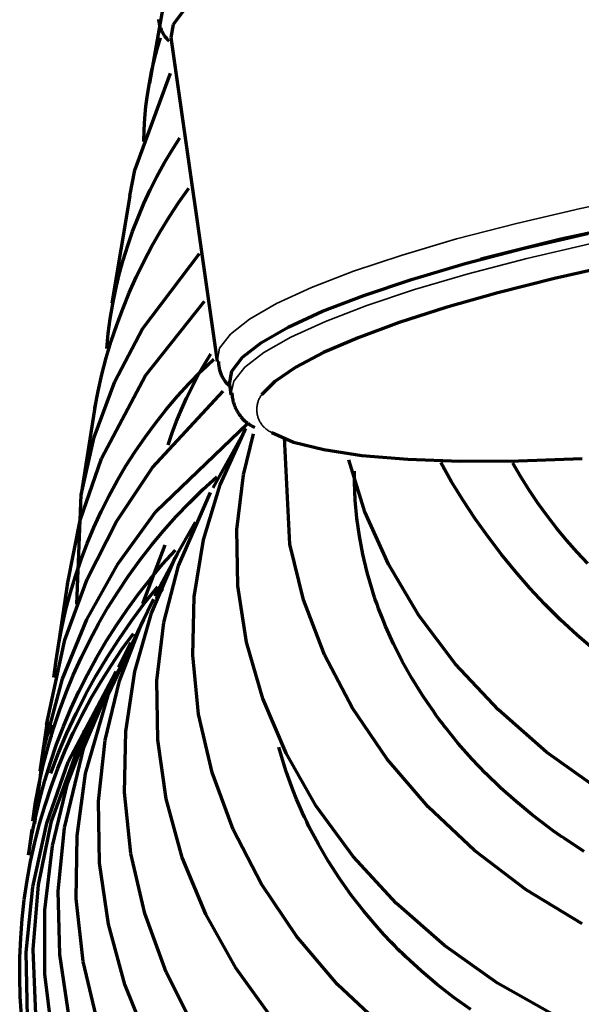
# Model space of a CAD drawing. Header units: millimetres. Extents: x 76 to 932, y 218 to 766.
# Tile 61 of 98: x 547 to 562, y 420 to 447. Entities that reach past the tile are written whole.
import ezdxf

# ---------------------------------------------------------------- set-up
doc = ezdxf.new("R2010")
doc.units = ezdxf.units.MM
doc.layers.add('Livello 1', color=18, linetype='Continuous', true_color=0x000000)

msp = doc.modelspace()

# ---------------------------------------------------------------- linework, layer by layer
at = {"layer": 'Livello 1', "color": 18, "lineweight": 70, "true_color": 0x000000}
for p, q in [((550.997, 447.333), (550.573, 444.952)), ((551.508, 446.938), (551.222, 446.56)), ((550.821, 446.7), (550.825, 446.667)), ((550.825, 446.667), (550.83, 446.634)), ((550.83, 446.634), (550.836, 446.601)), ((550.836, 446.601), (550.844, 446.568)), ((550.844, 446.568), (550.852, 446.536)), ((550.852, 446.536), (550.862, 446.504)), ((550.862, 446.504), (550.873, 446.472)), ((550.873, 446.472), (550.884, 446.441)), ((550.884, 446.441), (550.897, 446.41)), ((550.897, 446.41), (550.911, 446.379)), ((550.911, 446.379), (550.926, 446.35)), ((551.222, 446.56), (551.159, 446.207)), ((550.788, 445.886), (550.88, 446.193)), ((550.926, 446.35), (550.943, 446.32)), ((550.943, 446.32), (550.96, 446.291)), ((550.96, 446.291), (550.978, 446.263)), ((550.978, 446.263), (550.997, 446.236)), ((550.997, 446.236), (551.017, 446.209)), ((551.017, 446.209), (551.038, 446.183)), ((551.038, 446.183), (551.06, 446.157)), ((551.06, 446.157), (551.082, 446.133)), ((551.082, 446.133), (551.106, 446.109)), ((551.159, 446.207), (552.425, 437.332)), ((550.706, 445.576), (550.788, 445.886)), ((550.634, 445.263), (550.706, 445.576)), ((550.175, 442.567), (551.155, 445.23)), ((550.572, 444.949), (550.634, 445.263)), ((550.52, 444.632), (550.572, 444.949)), ((550.479, 444.314), (550.52, 444.632)), ((550.448, 443.994), (550.479, 444.314)), ((550.428, 443.674), (550.448, 443.994)), ((550.418, 443.353), (550.428, 443.674)), ((551.188, 443.112), (551.409, 443.459)), ((550.979, 442.758), (551.188, 443.112)), ((550.781, 442.396), (550.979, 442.758)), ((550.037, 441.865), (550.175, 442.567)), ((550.595, 442.029), (550.781, 442.396)), ((551.381, 441.691), (551.653, 442.076)), ((550.037, 441.868), (549.547, 438.93)), ((550.422, 441.655), (550.595, 442.029)), ((550.262, 441.276), (550.422, 441.655)), ((551.121, 441.297), (551.381, 441.691)), ((550.114, 440.892), (550.262, 441.276)), ((550.874, 440.895), (551.121, 441.297)), ((564.031, 441.157), (561.831, 440.676)), ((549.979, 440.503), (550.114, 440.892)), ((550.641, 440.485), (550.874, 440.895)), ((560.832, 440.432), (562.564, 440.835)), ((549.857, 440.109), (549.979, 440.503)), ((550.421, 440.067), (550.641, 440.485)), ((561.831, 440.676), (559.647, 440.129)), ((550.386, 438.224), (551.946, 440.284)), ((559.22, 440.013), (560.832, 440.432)), ((549.748, 439.712), (549.857, 440.109)), ((550.214, 439.643), (550.421, 440.067)), ((557.749, 439.579), (559.22, 440.013)), ((563.312, 439.977), (561.661, 439.603)), ((549.653, 439.312), (549.748, 439.712)), ((550.022, 439.212), (550.214, 439.643)), ((556.44, 439.141), (557.749, 439.579)), ((561.661, 439.603), (560.112, 439.212)), ((549.571, 438.908), (549.653, 439.312)), ((549.843, 438.775), (550.022, 439.212)), ((555.307, 438.704), (556.44, 439.141)), ((560.112, 439.212), (558.691, 438.806)), ((549.502, 438.502), (549.571, 438.908)), ((550.467, 436.947), (552.083, 438.983)), ((549.679, 438.333), (549.843, 438.775)), ((554.373, 438.27), (555.307, 438.704)), ((558.691, 438.806), (557.41, 438.397)), ((549.447, 438.094), (549.502, 438.502)), ((549.529, 437.886), (549.679, 438.333)), ((557.41, 438.397), (556.288, 437.981)), ((549.406, 437.684), (549.447, 438.094)), ((549.628, 436.778), (550.386, 438.224)), ((553.639, 437.85), (554.373, 438.27)), ((549.394, 437.434), (549.529, 437.886)), ((553.124, 437.444), (553.639, 437.85)), ((556.288, 437.981), (555.339, 437.571)), ((552.073, 437.242), (552.252, 437.536)), ((555.339, 437.571), (554.577, 437.173)), ((549.274, 436.977), (549.394, 437.434)), ((551.903, 436.942), (552.073, 437.242)), ((551.991, 437.066), (552.334, 437.395)), ((552.464, 437.332), (552.464, 437.302)), ((552.464, 437.302), (552.465, 437.273)), ((552.465, 437.273), (552.467, 437.243)), ((552.467, 437.243), (552.47, 437.214)), ((552.47, 437.214), (552.474, 437.185)), ((552.831, 437.063), (553.124, 437.444)), ((549.168, 436.518), (549.274, 436.977)), ((549.261, 434.672), (550.467, 436.947)), ((551.66, 436.726), (551.991, 437.066)), ((551.742, 436.637), (551.903, 436.942)), ((552.474, 437.185), (552.479, 437.156)), ((552.479, 437.156), (552.485, 437.127)), ((552.485, 437.127), (552.492, 437.098)), ((552.492, 437.098), (552.5, 437.07)), ((552.5, 437.07), (552.509, 437.042)), ((552.509, 437.042), (552.519, 437.014)), ((552.519, 437.014), (552.53, 436.987)), ((552.53, 436.987), (552.541, 436.96)), ((552.541, 436.96), (552.554, 436.933)), ((552.554, 436.933), (552.568, 436.907)), ((552.764, 436.711), (552.831, 437.063)), ((554.577, 437.173), (554.009, 436.785)), ((549.063, 435.257), (549.628, 436.778)), ((551.34, 436.375), (551.66, 436.726)), ((552.568, 436.907), (552.582, 436.882)), ((552.582, 436.882), (552.597, 436.856)), ((552.597, 436.856), (552.613, 436.832)), ((552.613, 436.832), (552.63, 436.808)), ((552.63, 436.808), (552.648, 436.784)), ((552.648, 436.784), (552.667, 436.762)), ((552.667, 436.762), (552.686, 436.739)), ((552.686, 436.739), (552.706, 436.718)), ((552.706, 436.718), (552.727, 436.697)), ((552.727, 436.697), (552.749, 436.677)), ((552.749, 436.677), (552.771, 436.658)), ((552.764, 436.711), (552.806, 436.418)), ((554.009, 436.785), (553.642, 436.414)), ((549.077, 436.055), (549.168, 436.518)), ((550.661, 434.428), (552.595, 436.52)), ((551.591, 436.327), (551.742, 436.637)), ((552.831, 436.467), (552.833, 436.43)), ((552.833, 436.43), (552.836, 436.393)), ((552.836, 436.393), (552.84, 436.356)), ((549.099, 436.185), (548.707, 433.691)), ((551.033, 436.013), (551.34, 436.375)), ((551.45, 436.013), (551.591, 436.327)), ((552.84, 436.356), (552.846, 436.319)), ((552.846, 436.319), (552.853, 436.283)), ((552.853, 436.283), (552.861, 436.246)), ((552.861, 436.246), (552.871, 436.21)), ((552.871, 436.21), (552.882, 436.174)), ((552.882, 436.174), (552.894, 436.139)), ((552.894, 436.139), (552.907, 436.104)), ((550.738, 435.641), (551.033, 436.013)), ((551.318, 435.694), (551.45, 436.013)), ((552.907, 436.104), (552.921, 436.07)), ((552.921, 436.07), (552.936, 436.036)), ((552.936, 436.036), (552.953, 436.003)), ((552.953, 436.003), (552.971, 435.97)), ((552.971, 435.97), (552.99, 435.938)), ((552.99, 435.938), (553.01, 435.906)), ((553.01, 435.906), (553.031, 435.876)), ((553.031, 435.876), (553.053, 435.846)), ((550.456, 435.259), (550.738, 435.641)), ((550.75, 433.222), (553.265, 435.638)), ((551.196, 435.372), (551.318, 435.694)), ((553.053, 435.846), (553.076, 435.817)), ((553.076, 435.817), (553.1, 435.788)), ((553.1, 435.788), (553.125, 435.761)), ((553.125, 435.761), (553.151, 435.734)), ((553.151, 435.734), (553.178, 435.708)), ((553.178, 435.708), (553.206, 435.683)), ((553.206, 435.683), (553.235, 435.659)), ((553.235, 435.659), (553.264, 435.637)), ((553.264, 435.637), (553.294, 435.615)), ((553.294, 435.615), (553.325, 435.594)), ((553.325, 435.594), (553.357, 435.574)), ((551.085, 435.046), (551.196, 435.372)), ((553.216, 435.49), (552.312, 433.871)), ((552.506, 433.955), (553.187, 435.441)), ((553.148, 434.227), (553.427, 435.352)), ((553.357, 435.574), (553.389, 435.556)), ((553.389, 435.556), (553.422, 435.538)), ((553.422, 435.538), (553.455, 435.522)), ((553.928, 435.381), (554.521, 435.123)), ((548.704, 433.68), (549.063, 435.257)), ((550.187, 434.867), (550.456, 435.259)), ((554.415, 432.329), (554.27, 435.243)), ((554.521, 435.123), (555.346, 434.915)), ((549.932, 434.467), (550.187, 434.867)), ((555.346, 434.915), (556.391, 434.756)), ((548.682, 432.982), (549.261, 434.672)), ((556.468, 433.215), (556.031, 434.633)), ((556.391, 434.756), (557.643, 434.65)), ((557.643, 434.65), (559.079, 434.601)), ((558.846, 434.036), (558.55, 434.562)), ((559.079, 434.601), (560.68, 434.605)), ((560.741, 434.169), (560.525, 434.541)), ((560.68, 434.605), (562.423, 434.668)), ((549.674, 432.95), (550.661, 434.428)), ((549.691, 434.058), (549.932, 434.467)), ((556.189, 434.023), (556.189, 434.329)), ((549.464, 433.641), (549.691, 434.058)), ((552.038, 433.823), (552.422, 434.174)), ((552.969, 432.724), (553.148, 434.227)), ((556.207, 433.529), (556.189, 434.023)), ((559.161, 433.521), (558.846, 434.036)), ((560.968, 433.804), (560.741, 434.169)), ((551.367, 431.733), (552.242, 433.74)), ((551.667, 433.459), (552.038, 433.823)), ((552.051, 432.446), (552.506, 433.955)), ((561.208, 433.448), (560.968, 433.804)), ((548.587, 430.678), (548.704, 433.68)), ((549.251, 433.216), (549.464, 433.641)), ((551.308, 433.082), (551.667, 433.459)), ((556.253, 433.035), (556.207, 433.529)), ((559.493, 433.016), (559.161, 433.521)), ((561.46, 433.099), (561.208, 433.448)), ((549.053, 432.785), (549.251, 433.216)), ((549.716, 431.796), (550.75, 433.222)), ((557.114, 431.775), (556.468, 433.215)), ((548.33, 431.232), (548.682, 432.982)), ((548.866, 431.366), (549.674, 432.95)), ((550.962, 432.694), (551.308, 433.082)), ((551.282, 431.952), (551.833, 432.929)), ((556.32, 432.541), (556.253, 433.035)), ((559.842, 432.524), (559.493, 433.016)), ((561.722, 432.758), (561.46, 433.099)), ((548.869, 432.347), (549.053, 432.785)), ((550.629, 432.294), (550.962, 432.694)), ((552.997, 431.186), (552.969, 432.724)), ((561.996, 432.427), (561.722, 432.758)), ((548.701, 431.903), (548.869, 432.347)), ((551.801, 430.879), (552.051, 432.446)), ((556.415, 432.047), (556.32, 432.541)), ((560.208, 432.043), (559.842, 432.524)), ((562.281, 432.105), (561.996, 432.427)), ((550.31, 431.883), (550.629, 432.294)), ((550.397, 430.703), (551.004, 432.308)), ((550.936, 431.774), (551.286, 432.163)), ((554.789, 430.798), (554.415, 432.329)), ((562.576, 431.792), (562.281, 432.105)), ((548.548, 431.453), (548.701, 431.903)), ((550.005, 431.462), (550.31, 431.883)), ((550.633, 430.431), (551.282, 431.952)), ((551.339, 432.061), (550.725, 430.897)), ((556.532, 431.553), (556.415, 432.047)), ((560.59, 431.575), (560.208, 432.043)), ((548.859, 430.262), (549.716, 431.796)), ((550.6, 431.373), (550.936, 431.774)), ((550.972, 430.184), (551.367, 431.733)), ((556.676, 431.056), (556.532, 431.553)), ((557.946, 430.375), (557.114, 431.775)), ((560.988, 431.121), (560.59, 431.575)), ((548.34, 431.331), (548.047, 429.359)), ((548.255, 429.701), (548.866, 431.366)), ((548.41, 430.999), (548.548, 431.453)), ((549.715, 431.03), (550.005, 431.462)), ((550.277, 430.962), (550.6, 431.373)), ((548.288, 430.54), (548.41, 430.999)), ((549.439, 430.589), (549.715, 431.03)), ((550.434, 430.696), (550.803, 431.158)), ((550.76, 430.83), (550.94, 431.105)), ((553.23, 429.637), (552.997, 431.186)), ((556.697, 430.996), (556.676, 431.056)), ((561.401, 430.68), (560.988, 431.121)), ((549.968, 430.54), (550.277, 430.962)), ((550.355, 430.145), (550.683, 430.816)), ((551.759, 429.281), (551.801, 430.879)), ((555.364, 429.292), (554.789, 430.798)), ((556.719, 430.932), (556.697, 430.996)), ((556.736, 430.872), (556.719, 430.932)), ((556.757, 430.809), (556.736, 430.872)), ((556.803, 430.685), (556.757, 430.809)), ((548.182, 430.077), (548.288, 430.54)), ((549.178, 430.139), (549.439, 430.589)), ((549.674, 430.108), (549.968, 430.54)), ((550.08, 430.221), (550.434, 430.696)), ((556.846, 430.562), (556.803, 430.685)), ((556.941, 430.318), (556.846, 430.562)), ((561.828, 430.254), (561.401, 430.68)), ((548.192, 428.639), (548.859, 430.262)), ((549.451, 428.216), (550.418, 430.265)), ((549.744, 429.735), (550.08, 430.221)), ((550.178, 428.837), (550.633, 430.431)), ((557.04, 430.075), (556.941, 430.318)), ((558.955, 429.038), (557.946, 430.375)), ((562.271, 429.842), (561.828, 430.254)), ((548.092, 429.611), (548.182, 430.077)), ((548.933, 429.68), (549.178, 430.139)), ((549.393, 429.666), (549.674, 430.108)), ((549.758, 428.583), (550.355, 430.145)), ((550.781, 428.59), (550.972, 430.184)), ((557.255, 429.595), (557.04, 430.075)), ((547.758, 427.373), (548.255, 429.701)), ((548.704, 429.213), (548.933, 429.68)), ((549.128, 429.215), (549.393, 429.666)), ((549.423, 429.238), (549.744, 429.735)), ((549.822, 429.445), (550.136, 429.874)), ((562.726, 429.446), (562.271, 429.842)), ((548.017, 429.142), (548.092, 429.611)), ((549.053, 427.641), (550.019, 429.398)), ((549.524, 429.006), (549.822, 429.445)), ((550.069, 429.62), (549.723, 428.96)), ((553.674, 428.099), (553.23, 429.637)), ((557.495, 429.122), (557.255, 429.595)), ((547.959, 428.671), (548.017, 429.142)), ((548.49, 428.739), (548.704, 429.213)), ((548.878, 428.756), (549.128, 429.215)), ((549.12, 428.73), (549.423, 429.238)), ((551.921, 427.669), (551.759, 429.281)), ((556.129, 427.831), (555.364, 429.292)), ((557.756, 428.657), (557.495, 429.122)), ((549.241, 428.557), (549.524, 429.006)), ((560.126, 427.785), (558.955, 429.038)), ((547.677, 426.685), (548.192, 428.639)), ((548.293, 428.258), (548.49, 428.739)), ((548.354, 426.367), (549.635, 428.791)), ((548.643, 428.288), (548.878, 428.756)), ((548.778, 426.752), (549.66, 428.837)), ((548.834, 428.212), (549.12, 428.73)), ((549.363, 426.956), (549.758, 428.583)), ((549.931, 427.196), (550.178, 428.837)), ((550.803, 426.97), (550.781, 428.59)), ((558.038, 428.198), (557.756, 428.657)), ((548.973, 428.098), (549.241, 428.557)), ((548.112, 427.77), (548.293, 428.258)), ((548.424, 427.813), (548.643, 428.288)), ((548.566, 427.685), (548.834, 428.212)), ((548.722, 427.63), (548.973, 428.098)), ((548.827, 426.039), (549.451, 428.216)), ((554.313, 426.597), (553.674, 428.099)), ((558.19, 427.969), (558.038, 428.198)), ((547.947, 427.276), (548.112, 427.77)), ((548.221, 427.331), (548.424, 427.813)), ((557.078, 426.438), (556.129, 427.831)), ((558.345, 427.747), (558.19, 427.969)), ((561.446, 426.632), (560.126, 427.785)), ((548.316, 427.149), (548.566, 427.685)), ((548.333, 425.771), (549.053, 427.641)), ((548.487, 427.154), (548.722, 427.63)), ((552.295, 426.074), (551.921, 427.669)), ((558.426, 427.634), (558.345, 427.747)), ((558.507, 427.521), (558.426, 427.634)), ((558.55, 427.468), (558.507, 427.521)), ((547.772, 427.468), (547.578, 426.103)), ((547.8, 426.777), (547.947, 427.276)), ((547.892, 427.045), (547.889, 427.369)), ((547.892, 424.737), (548.799, 427.224)), ((548.034, 426.843), (548.221, 427.331)), ((558.592, 427.411), (558.55, 427.468)), ((558.634, 427.355), (558.592, 427.411)), ((558.677, 427.302), (558.634, 427.355)), ((559.026, 426.868), (558.677, 427.302)), ((548.084, 426.605), (548.316, 427.149)), ((548.269, 426.67), (548.487, 427.154)), ((549.18, 425.288), (549.363, 426.956)), ((549.896, 425.524), (549.931, 427.196)), ((551.035, 425.348), (550.803, 426.97)), ((547.434, 424.677), (547.677, 426.685)), ((547.669, 426.274), (547.8, 426.777)), ((547.863, 426.348), (548.034, 426.843)), ((548.245, 424.554), (548.778, 426.752)), ((554.157, 426.607), (554.112, 426.766)), ((559.396, 426.448), (559.026, 426.868)), ((547.871, 426.053), (548.084, 426.605)), ((548.068, 426.179), (548.269, 426.67)), ((554.316, 426.099), (554.157, 426.607)), ((555.142, 425.147), (554.313, 426.597)), ((558.2, 425.132), (557.078, 426.438)), ((559.784, 426.043), (559.396, 426.448)), ((562.892, 425.595), (561.446, 426.632)), ((547.556, 425.766), (547.669, 426.274)), ((547.709, 425.848), (547.863, 426.348)), ((547.769, 424.681), (548.354, 426.367)), ((547.884, 425.681), (548.068, 426.179)), ((548.594, 424.335), (548.827, 426.039)), ((552.87, 424.512), (552.295, 426.074)), ((554.5, 425.595), (554.316, 426.099)), ((560.186, 425.651), (559.784, 426.043)), ((547.459, 425.255), (547.556, 425.766)), ((547.571, 425.344), (547.709, 425.848)), ((547.717, 425.177), (547.884, 425.681)), ((547.917, 424.06), (548.333, 425.771)), ((560.61, 425.274), (560.186, 425.651)), ((547.451, 424.835), (547.571, 425.344)), ((550.065, 423.855), (549.896, 425.524)), ((551.473, 423.746), (551.035, 425.348)), ((554.598, 425.344), (554.5, 425.595)), ((554.708, 425.094), (554.598, 425.344)), ((547.381, 424.741), (547.459, 425.255)), ((547.567, 424.667), (547.717, 425.177)), ((549.211, 423.598), (549.18, 425.288)), ((554.764, 424.967), (554.708, 425.094)), ((556.151, 423.774), (555.142, 425.147)), ((559.474, 423.937), (558.2, 425.132)), ((561.051, 424.91), (560.61, 425.274)), ((547.347, 424.322), (547.451, 424.835)), ((554.821, 424.843), (554.764, 424.967)), ((554.881, 424.72), (554.821, 424.843)), ((561.277, 424.734), (561.051, 424.91)), ((547.381, 422.935), (547.769, 424.681)), ((547.436, 424.153), (547.567, 424.667)), ((547.539, 422.995), (547.892, 424.737)), ((548.076, 422.825), (548.245, 424.554)), ((554.941, 424.596), (554.881, 424.72)), ((555.198, 424.106), (554.941, 424.596)), ((561.509, 424.561), (561.277, 424.734)), ((561.626, 424.476), (561.509, 424.561)), ((547.261, 423.806), (547.347, 424.322)), ((547.352, 424.505), (547.264, 423.841)), ((548.573, 422.61), (548.594, 424.335)), ((553.639, 423.009), (552.87, 424.512)), ((561.746, 424.392), (561.626, 424.476)), ((561.806, 424.349), (561.746, 424.392)), ((561.866, 424.307), (561.806, 424.349)), ((561.926, 424.268), (561.866, 424.307)), ((561.986, 424.226), (561.926, 424.268)), ((547.322, 423.634), (547.436, 424.153)), ((547.709, 422.31), (547.917, 424.06)), ((555.477, 423.63), (555.198, 424.106)), ((562.476, 423.908), (561.986, 424.226)), ((550.446, 422.204), (550.065, 423.855)), ((552.115, 422.187), (551.473, 423.746)), ((557.325, 422.494), (556.151, 423.774)), ((560.888, 422.861), (559.474, 423.937)), ((547.227, 423.112), (547.322, 423.634)), ((549.451, 421.915), (549.211, 423.598)), ((555.777, 423.168), (555.477, 423.63)), ((547.149, 422.586), (547.227, 423.112)), ((547.204, 421.153), (547.381, 422.935)), ((547.395, 421.22), (547.539, 422.995)), ((554.595, 421.584), (553.639, 423.009)), ((556.098, 422.712), (555.777, 423.168)), ((548.121, 421.083), (548.076, 422.825)), ((556.44, 422.271), (556.098, 422.712)), ((562.423, 421.926), (560.888, 422.861)), ((547.09, 422.059), (547.149, 422.586)), ((548.763, 420.892), (548.573, 422.61)), ((558.648, 421.33), (557.325, 422.494)), ((547.712, 420.546), (547.709, 422.31)), ((551.032, 420.599), (550.446, 422.204)), ((552.947, 420.698), (552.115, 422.187)), ((556.803, 421.845), (556.44, 422.271)), ((547.05, 421.529), (547.09, 422.059)), ((549.899, 420.264), (549.451, 421.915)), ((556.99, 421.633), (556.803, 421.845)), ((555.72, 420.261), (554.595, 421.584)), ((557.188, 421.425), (556.99, 421.633)), ((547.027, 420.999), (547.05, 421.529)), ((557.287, 421.323), (557.188, 421.425)), ((557.385, 421.22), (557.287, 421.323)), ((560.102, 420.296), (558.648, 421.33)), ((547.239, 419.365), (547.204, 421.153)), ((547.465, 419.442), (547.395, 421.22)), ((548.379, 419.358), (548.121, 421.083)), ((557.438, 421.171), (557.385, 421.22)), ((557.488, 421.121), (557.438, 421.171)), ((557.541, 421.072), (557.488, 421.121)), ((557.593, 421.019), (557.541, 421.072)), ((558.017, 420.631), (557.593, 421.019)), ((547.023, 420.468), (547.027, 420.999)), ((549.162, 419.202), (548.763, 420.892)), ((547.927, 418.797), (547.712, 420.546)), ((551.811, 419.061), (551.032, 420.599)), ((553.963, 419.298), (552.947, 420.698)), ((558.454, 420.264), (558.017, 420.631)), ((547.037, 419.937), (547.023, 420.468)), ((550.549, 418.67), (549.899, 420.264)), ((557.004, 419.054), (555.72, 420.261)), ((558.906, 419.911), (558.454, 420.264)), ((561.668, 419.41), (560.102, 420.296)), ((547.07, 419.407), (547.037, 419.937)), ((559.375, 419.576), (558.906, 419.911))]:
    msp.add_line(p, q, dxfattribs=at)
at = {"layer": 'Livello 1', "color": 18, "lineweight": 35, "true_color": 0x000000}
for p, q in [((562.374, 441.519), (564.229, 441.907)), ((560.617, 441.113), (562.374, 441.519)), ((558.98, 440.686), (560.617, 441.113)), ((557.488, 440.245), (558.98, 440.686)), ((560.903, 440.147), (562.628, 440.549)), ((556.158, 439.801), (557.488, 440.245)), ((559.297, 439.727), (560.903, 440.147)), ((555.008, 439.357), (556.158, 439.801)), ((557.83, 439.3), (559.297, 439.727)), ((554.055, 438.916), (555.008, 439.357)), ((556.521, 438.863), (557.83, 439.3)), ((553.311, 438.489), (554.055, 438.916)), ((555.389, 438.425), (556.521, 438.863)), ((552.789, 438.079), (553.311, 438.489)), ((554.447, 437.995), (555.389, 438.425)), ((552.492, 437.691), (552.789, 438.079)), ((553.709, 437.575), (554.447, 437.995)), ((552.425, 437.332), (552.492, 437.691)), ((553.187, 437.173), (553.709, 437.575)), ((552.884, 436.792), (553.187, 437.173)), ((552.806, 436.436), (552.884, 436.792)), ((553.629, 436.395), (553.616, 436.375)), ((553.642, 436.414), (553.629, 436.395)), ((553.523, 436.134), (553.52, 436.11)), ((553.528, 436.157), (553.523, 436.134)), ((553.533, 436.18), (553.528, 436.157)), ((553.539, 436.203), (553.533, 436.18)), ((553.546, 436.225), (553.539, 436.203)), ((553.554, 436.248), (553.546, 436.225)), ((553.563, 436.27), (553.554, 436.248)), ((553.572, 436.291), (553.563, 436.27)), ((553.582, 436.313), (553.572, 436.291)), ((553.593, 436.334), (553.582, 436.313)), ((553.604, 436.355), (553.593, 436.334)), ((553.616, 436.375), (553.604, 436.355)), ((553.514, 436.063), (553.513, 436.04)), ((553.513, 436.04), (553.513, 436.016)), ((553.513, 436.016), (553.513, 435.992)), ((553.513, 435.992), (553.514, 435.969)), ((553.517, 436.087), (553.514, 436.063)), ((553.514, 435.969), (553.516, 435.945)), ((553.516, 435.945), (553.519, 435.922)), ((553.52, 436.11), (553.517, 436.087)), ((553.519, 435.922), (553.522, 435.898)), ((553.522, 435.898), (553.526, 435.875)), ((553.526, 435.875), (553.531, 435.852)), ((553.531, 435.852), (553.537, 435.829)), ((553.537, 435.829), (553.544, 435.806)), ((553.544, 435.806), (553.552, 435.784)), ((553.552, 435.784), (553.56, 435.762)), ((553.56, 435.762), (553.569, 435.74)), ((553.569, 435.74), (553.579, 435.718)), ((553.579, 435.718), (553.589, 435.697)), ((553.589, 435.697), (553.6, 435.676)), ((553.6, 435.676), (553.612, 435.656)), ((553.612, 435.656), (553.625, 435.636)), ((553.625, 435.636), (553.638, 435.616)), ((553.638, 435.616), (553.652, 435.597)), ((553.652, 435.597), (553.667, 435.579)), ((553.667, 435.579), (553.682, 435.56)), ((553.682, 435.56), (553.698, 435.543)), ((553.698, 435.543), (553.714, 435.526)), ((553.714, 435.526), (553.731, 435.509)), ((553.731, 435.509), (553.749, 435.494)), ((553.749, 435.494), (553.767, 435.478)), ((553.767, 435.478), (553.785, 435.464)), ((553.785, 435.464), (553.804, 435.45)), ((553.804, 435.45), (553.824, 435.437)), ((553.824, 435.437), (553.844, 435.424)), ((553.844, 435.424), (553.865, 435.412)), ((553.865, 435.412), (553.885, 435.401)), ((553.885, 435.401), (553.907, 435.39)), ((553.907, 435.39), (553.928, 435.381))]:
    msp.add_line(p, q, dxfattribs=at)

doc.saveas('drawing.dxf')
